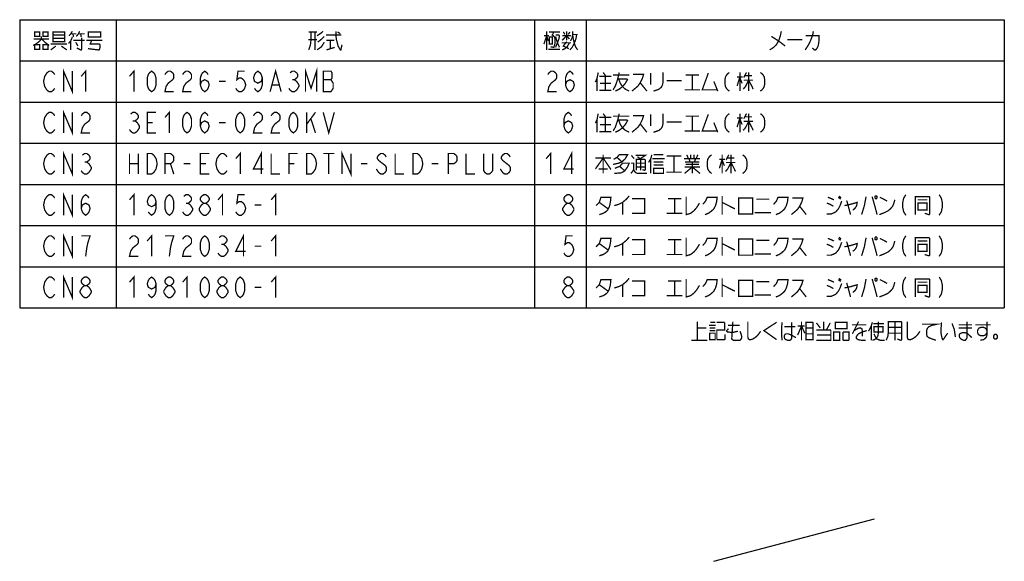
# Model space of a CAD drawing. Extents: x 70 to 816, y 33 to 540.
# Tile 2 of 22: x 234 to 540, y 33 to 202. Entities that reach past the tile are written whole.
import ezdxf

# ---------------------------------------------------------------- set-up
doc = ezdxf.new("R2010")
doc.units = 0
doc.header["$LTSCALE"] = 46.2
doc.layers.get('0').update_dxf_attribs({"linetype": 'CONTINUOUS'})
doc.layers.add('ALL_NOTE', color=7, linetype='CONTINUOUS')

msp = doc.modelspace()

# ---------------------------------------------------------------- linework, layer by layer
at = {"color": 2, "linetype": 'CONTINUOUS'}
for p, q in [((234.272, 201.714), (540.272, 201.714)), ((234.272, 201.714), (234.272, 112.114)), ((264.272, 201.714), (264.272, 112.114)), ((394.272, 201.714), (394.272, 112.114)), ((410.272, 201.714), (410.272, 112.114)), ((540.272, 201.714), (540.272, 112.114)), ((234.272, 188.914), (540.272, 188.914)), ((234.272, 176.114), (540.272, 176.114)), ((234.272, 163.314), (540.272, 163.314)), ((234.272, 150.514), (540.272, 150.514)), ((234.272, 137.714), (540.272, 137.714)), ((234.272, 124.914), (540.272, 124.914)), ((234.272, 112.114), (540.272, 112.114))]:
    msp.add_line(p, q, dxfattribs=at)
at = {"color": 7, "linetype": 'CONTINUOUS'}
msp.add_line((449.994, 33.337), (499.974, 46.565), dxfattribs=at)
at = {"layer": 'ALL_NOTE', "color": 2, "linetype": 'CONTINUOUS', "const_width": 0.4}
for points in [[(241.016, 196.514), (241.016, 195.714), (240.328, 194.914), (238.952, 193.914), (238.436, 193.714)], [(238.608, 195.714), (243.424, 195.714)], [(238.952, 197.914), (238.952, 196.514), (240.5, 196.514), (240.5, 197.914), (238.952, 197.914)], [(241.188, 195.714), (241.876, 194.914), (243.08, 193.914), (243.424, 193.714)], [(241.532, 197.914), (241.532, 196.514), (243.08, 196.514), (243.08, 197.914), (241.532, 197.914)], [(244.628, 197.914), (244.628, 195.114), (244.628, 194.914), (248.24, 194.914), (248.24, 197.914), (244.628, 197.914)], [(244.628, 196.914), (248.24, 196.914)], [(248.24, 195.914), (244.628, 195.914)], [(250.648, 196.314), (250.132, 195.114), (249.444, 194.314)], [(250.648, 198.114), (250.132, 197.314), (249.616, 196.714)], [(250.132, 197.314), (251.852, 197.314)], [(250.82, 197.314), (250.992, 196.314)], [(251.852, 196.514), (252.54, 197.314), (252.884, 198.114)], [(253.572, 196.114), (253.572, 192.514), (253.4, 192.314), (253.228, 192.314), (252.024, 192.914)], [(252.54, 197.314), (254.432, 197.314)], [(253.228, 197.314), (253.4, 196.314)], [(255.636, 197.714), (255.636, 196.314), (259.42, 196.314), (259.42, 197.914), (255.636, 197.914), (255.636, 197.714)], [(324.112, 197.914), (326.692, 197.914)], [(324.8, 197.914), (324.8, 195.514), (324.628, 193.914), (324.112, 192.314)], [(326.004, 197.914), (326.004, 192.314)], [(326.692, 196.714), (327.896, 197.514), (328.584, 198.114)], [(328.928, 196.514), (327.896, 195.514), (326.864, 194.714)], [(329.444, 196.914), (334.088, 196.914), (334.26, 196.914)], [(332.54, 198.114), (332.54, 196.914), (332.712, 195.514), (333.228, 193.514), (333.916, 192.314), (334.088, 192.314)], [(333.056, 197.914), (333.916, 197.314)], [(397.196, 194.114), (398.056, 196.714), (398.572, 195.114)], [(397.196, 196.714), (398.744, 196.714)], [(398.056, 198.114), (398.056, 192.314)], [(398.744, 197.914), (402.184, 197.914)], [(398.916, 196.314), (398.916, 194.114), (399.776, 194.114), (399.776, 196.314), (398.916, 196.314)], [(400.292, 197.914), (399.776, 196.914), (400.12, 196.714), (400.464, 196.314), (400.636, 195.714), (400.636, 194.314), (400.292, 193.114), (400.12, 193.114), (399.26, 193.314)], [(400.808, 196.914), (401.84, 196.914), (402.012, 196.714), (401.84, 195.714), (400.808, 193.114)], [(400.808, 196.514), (401.324, 194.714), (402.012, 193.114)], [(402.872, 195.314), (404.248, 196.714), (405.108, 195.714)], [(402.872, 196.714), (405.624, 196.714)], [(403.216, 197.914), (403.732, 197.114)], [(404.248, 198.114), (404.248, 195.314)], [(404.764, 197.114), (405.28, 197.914)], [(407.344, 197.114), (407.172, 195.914), (406.828, 194.914), (406.484, 194.114), (405.968, 193.114), (405.28, 192.314)], [(405.452, 195.114), (405.968, 196.114), (406.14, 197.114), (406.14, 198.114)], [(406.14, 197.114), (407.688, 197.114)], [(406.14, 196.914), (406.312, 195.714), (406.656, 194.314), (407, 193.314), (407.688, 192.314)], [(470.972, 198.114), (470.628, 196.514), (470.112, 195.114), (469.424, 193.914), (468.564, 193.114), (467.36, 192.314)], [(467.876, 196.514), (470.112, 195.114), (472.176, 193.514)], [(480.948, 198.114), (480.776, 197.314), (480.604, 196.714), (480.26, 195.714), (479.744, 194.514), (479.4, 193.914), (479.056, 193.314), (478.368, 192.314)], [(478.54, 196.714), (482.668, 196.714), (482.668, 195.114), (482.496, 193.914), (482.324, 193.314), (481.98, 192.714), (481.636, 192.314), (481.292, 192.314), (480.604, 192.914)], [(238.952, 193.914), (238.952, 192.514), (240.5, 192.514), (240.5, 193.914), (238.952, 193.914)], [(241.532, 193.914), (241.532, 192.514), (243.08, 192.514), (243.08, 193.914), (241.532, 193.914)], [(243.94, 194.114), (248.928, 194.114)], [(245.488, 193.514), (243.94, 192.314)], [(247.208, 193.514), (248.928, 192.314)], [(250.132, 195.114), (250.132, 192.314)], [(250.992, 195.314), (254.432, 195.314)], [(251.68, 194.714), (252.368, 193.514)], [(254.948, 195.314), (259.936, 195.314)], [(256.668, 195.314), (256.152, 194.114), (259.076, 194.114), (259.248, 193.914), (259.248, 193.114), (259.076, 192.514), (258.904, 192.314), (258.732, 192.314), (255.464, 192.714)], [(326.692, 195.514), (323.94, 195.514)], [(328.928, 194.714), (328.068, 193.314), (326.692, 192.314)], [(329.616, 195.314), (332.024, 195.314)], [(329.616, 192.314), (332.196, 193.114)], [(330.82, 195.314), (330.82, 192.714)], [(333.916, 192.314), (334.088, 192.314), (334.432, 193.914)], [(402.7, 194.514), (405.624, 194.514)], [(402.872, 192.314), (403.732, 192.714), (404.42, 193.314), (405.108, 194.514)], [(404.248, 194.914), (403.216, 193.514), (404.936, 192.714)], [(472.864, 195.514), (477.508, 195.514)], [(398.572, 192.514), (402.184, 192.514)], [(247.896, 179.314), (247.896, 185.714), (250.648, 179.314), (250.648, 185.714)], [(323.096, 179.314), (323.096, 185.714), (324.816, 180.381), (326.536, 185.714), (326.536, 179.314)], [(245.144, 180.381), (244.8, 179.847), (244.112, 179.314), (243.424, 179.314), (242.736, 179.847), (242.392, 180.381), (242.048, 180.914), (241.704, 182.514), (242.048, 184.114), (242.392, 184.647), (242.736, 185.181), (243.424, 185.714), (244.112, 185.714), (244.8, 185.181), (245.144, 184.647)], [(253.4, 184.114), (254.776, 185.714), (254.776, 179.314)], [(268.4, 184.114), (269.776, 185.714), (269.776, 179.314)], [(275.28, 179.314), (274.592, 179.847), (274.248, 180.381), (273.904, 181.447), (273.904, 183.581), (274.248, 184.647), (274.592, 185.181), (275.28, 185.714), (275.968, 185.181), (276.312, 184.647), (276.656, 183.581), (276.656, 181.447), (276.312, 180.381), (275.968, 179.847), (275.28, 179.314)], [(279.408, 184.647), (279.752, 185.181), (280.44, 185.714), (281.128, 185.714), (281.816, 185.181), (282.16, 184.647), (282.16, 183.581), (281.816, 183.047), (281.128, 182.514), (280.44, 181.981), (279.752, 180.914), (279.408, 179.314), (282.16, 179.314)], [(284.912, 184.647), (285.256, 185.181), (285.944, 185.714), (286.632, 185.714), (287.32, 185.181), (287.664, 184.647), (287.664, 183.581), (287.32, 183.047), (286.632, 182.514), (285.944, 181.981), (285.256, 180.914), (284.912, 179.314), (287.664, 179.314)], [(290.416, 181.447), (290.76, 182.514), (291.792, 183.047), (292.824, 182.514), (293.168, 181.447), (292.824, 180.381), (292.48, 179.847), (291.792, 179.314), (291.104, 179.847), (290.76, 180.381), (290.416, 181.447), (290.416, 183.581), (290.76, 184.647), (291.104, 185.181), (291.792, 185.714), (292.48, 185.181), (292.824, 184.647)], [(304.176, 185.714), (302.112, 185.714), (301.768, 183.047), (302.456, 183.581), (303.144, 183.581), (303.832, 183.047), (304.176, 182.514), (304.52, 181.447), (304.176, 180.381), (303.832, 179.847), (303.144, 179.314), (302.456, 179.314), (301.768, 179.847), (301.424, 180.381)], [(309.68, 183.581), (309.336, 182.514), (308.304, 181.981), (307.272, 182.514), (306.928, 183.581), (307.272, 184.647), (307.616, 185.181), (308.304, 185.714), (308.992, 185.181), (309.336, 184.647), (309.68, 183.581), (309.68, 181.447), (309.336, 180.381), (308.992, 179.847), (308.304, 179.314), (307.616, 179.847), (307.272, 180.381)], [(312.088, 179.314), (313.808, 185.714), (315.528, 179.314)], [(318.28, 185.181), (318.968, 185.714), (319.656, 185.714), (320.344, 185.181), (320.688, 184.647), (320.688, 184.114), (320.344, 183.581), (319.656, 183.047), (320.344, 182.514), (320.688, 181.981), (321.032, 181.447), (321.032, 180.914), (320.688, 180.381), (320.344, 179.847), (319.656, 179.314), (318.968, 179.314), (318.28, 179.847), (317.936, 180.381)], [(328.6, 185.714), (328.6, 179.314), (331.008, 179.314), (331.352, 179.847), (331.696, 180.381), (331.696, 181.981), (331.352, 182.514), (331.008, 183.047), (331.352, 183.581), (331.352, 185.181), (331.008, 185.714), (328.6, 185.714)], [(398.4, 184.647), (398.744, 185.181), (399.432, 185.714), (400.12, 185.714), (400.808, 185.181), (401.152, 184.647), (401.152, 183.581), (400.808, 183.047), (400.12, 182.514), (399.432, 181.981), (398.744, 180.914), (398.4, 179.314), (401.152, 179.314)], [(403.904, 181.447), (404.248, 182.514), (405.28, 183.047), (406.312, 182.514), (406.656, 181.447), (406.312, 180.381), (405.968, 179.847), (405.28, 179.314), (404.592, 179.847), (404.248, 180.381), (403.904, 181.447), (403.904, 183.581), (404.248, 184.647), (404.592, 185.181), (405.28, 185.714), (405.968, 185.181), (406.312, 184.647)], [(414.056, 185.314), (413.712, 183.514), (413.196, 182.314)], [(413.712, 183.514), (413.712, 179.514)], [(414.4, 184.114), (418.184, 184.114)], [(415.604, 185.314), (416.464, 184.114)], [(416.292, 184.114), (416.292, 179.714)], [(420.592, 185.314), (420.42, 184.514), (420.076, 183.114), (419.388, 181.114), (418.7, 179.914)], [(418.7, 184.514), (423.688, 184.514)], [(424.892, 184.714), (428.16, 184.714), (427.816, 183.514), (427.128, 182.114), (426.44, 181.114), (425.752, 180.514), (424.548, 179.514)], [(430.396, 185.114), (430.396, 181.514)], [(434.18, 185.314), (434.18, 182.114), (434.008, 181.314), (433.664, 180.714), (432.976, 180.114), (432.46, 179.914), (431.256, 179.514)], [(441.232, 184.514), (445.36, 184.514)], [(443.296, 184.514), (443.296, 179.914)], [(448.284, 185.114), (446.392, 179.914), (451.036, 179.914)], [(454.82, 185.314), (454.304, 184.914), (453.96, 184.514), (453.616, 183.914), (453.444, 182.914), (453.444, 181.914), (453.616, 180.914), (453.96, 180.314), (454.304, 179.914), (454.82, 179.514)], [(457.228, 183.914), (458.948, 183.914)], [(458.088, 183.914), (457.228, 181.114)], [(458.088, 185.314), (458.088, 179.514)], [(458.088, 183.714), (458.776, 181.914)], [(460.152, 185.314), (459.292, 183.714)], [(459.636, 184.314), (461.872, 184.314)], [(460.84, 185.314), (460.84, 179.514)], [(464.452, 185.314), (464.968, 184.914), (465.312, 184.514), (465.656, 183.914), (465.828, 182.914), (465.828, 181.914), (465.656, 180.914), (465.312, 180.314), (464.968, 179.914), (464.452, 179.514)], [(296.264, 182.514), (298.328, 182.514)], [(312.776, 181.447), (314.84, 181.447)], [(318.968, 183.047), (319.656, 183.047)], [(328.6, 183.047), (331.008, 183.047)], [(414.572, 181.914), (418.012, 181.914)], [(420.076, 183.314), (423, 183.314), (423.172, 183.114), (422.484, 181.914), (421.624, 180.914), (420.592, 180.114), (419.388, 179.514)], [(420.42, 183.314), (420.936, 181.914), (421.624, 180.914), (422.484, 180.114), (423.688, 179.514)], [(427.128, 182.114), (429.192, 179.514)], [(435.384, 182.714), (440.028, 182.714)], [(450.004, 182.514), (451.208, 179.514)], [(460.84, 182.914), (459.808, 180.914), (459.12, 180.114)], [(459.292, 182.914), (462.216, 182.914)], [(460.84, 182.914), (461.872, 180.914), (462.216, 180.114)], [(414.4, 179.714), (418.184, 179.714)], [(440.888, 179.914), (445.704, 179.914)], [(245.144, 167.581), (244.8, 167.047), (244.112, 166.514), (243.424, 166.514), (242.736, 167.047), (242.392, 167.581), (242.048, 168.114), (241.704, 169.714), (242.048, 171.314), (242.392, 171.847), (242.736, 172.381), (243.424, 172.914), (244.112, 172.914), (244.8, 172.381), (245.144, 171.847)], [(247.896, 166.514), (247.896, 172.914), (250.648, 166.514), (250.648, 172.914)], [(253.4, 171.847), (253.744, 172.381), (254.432, 172.914), (255.12, 172.914), (255.808, 172.381), (256.152, 171.847), (256.152, 170.781), (255.808, 170.247), (255.12, 169.714), (254.432, 169.181), (253.744, 168.114), (253.4, 166.514), (256.152, 166.514)], [(268.744, 172.381), (269.432, 172.914), (270.12, 172.914), (270.808, 172.381), (271.152, 171.847), (271.152, 171.314), (270.808, 170.781), (270.12, 170.247), (270.808, 169.714), (271.152, 169.181), (271.496, 168.647), (271.496, 168.114), (271.152, 167.581), (270.808, 167.047), (270.12, 166.514), (269.432, 166.514), (268.744, 167.047), (268.4, 167.581)], [(276.656, 166.514), (273.904, 166.514), (273.904, 172.914), (276.656, 172.914)], [(279.408, 171.314), (280.784, 172.914), (280.784, 166.514)], [(286.288, 166.514), (285.6, 167.047), (285.256, 167.581), (284.912, 168.647), (284.912, 170.781), (285.256, 171.847), (285.6, 172.381), (286.288, 172.914), (286.976, 172.381), (287.32, 171.847), (287.664, 170.781), (287.664, 168.647), (287.32, 167.581), (286.976, 167.047), (286.288, 166.514)], [(290.416, 168.647), (290.76, 169.714), (291.792, 170.247), (292.824, 169.714), (293.168, 168.647), (292.824, 167.581), (292.48, 167.047), (291.792, 166.514), (291.104, 167.047), (290.76, 167.581), (290.416, 168.647), (290.416, 170.781), (290.76, 171.847), (291.104, 172.381), (291.792, 172.914), (292.48, 172.381), (292.824, 171.847)], [(302.8, 166.514), (302.112, 167.047), (301.768, 167.581), (301.424, 168.647), (301.424, 170.781), (301.768, 171.847), (302.112, 172.381), (302.8, 172.914), (303.488, 172.381), (303.832, 171.847), (304.176, 170.781), (304.176, 168.647), (303.832, 167.581), (303.488, 167.047), (302.8, 166.514)], [(306.928, 171.847), (307.272, 172.381), (307.96, 172.914), (308.648, 172.914), (309.336, 172.381), (309.68, 171.847), (309.68, 170.781), (309.336, 170.247), (308.648, 169.714), (307.96, 169.181), (307.272, 168.114), (306.928, 166.514), (309.68, 166.514)], [(312.432, 171.847), (312.776, 172.381), (313.464, 172.914), (314.152, 172.914), (314.84, 172.381), (315.184, 171.847), (315.184, 170.781), (314.84, 170.247), (314.152, 169.714), (313.464, 169.181), (312.776, 168.114), (312.432, 166.514), (315.184, 166.514)], [(319.312, 166.514), (318.624, 167.047), (318.28, 167.581), (317.936, 168.647), (317.936, 170.781), (318.28, 171.847), (318.624, 172.381), (319.312, 172.914), (320, 172.381), (320.344, 171.847), (320.688, 170.781), (320.688, 168.647), (320.344, 167.581), (320, 167.047), (319.312, 166.514)], [(323.44, 172.914), (323.44, 166.514)], [(323.44, 169.181), (326.192, 172.914)], [(328.6, 172.914), (330.32, 166.514), (332.04, 172.914)], [(403.392, 168.647), (403.736, 169.714), (404.768, 170.247), (405.8, 169.714), (406.144, 168.647), (405.8, 167.581), (405.456, 167.047), (404.768, 166.514), (404.08, 167.047), (403.736, 167.581), (403.392, 168.647), (403.392, 170.781), (403.736, 171.847), (404.08, 172.381), (404.768, 172.914), (405.456, 172.381), (405.8, 171.847)], [(414.056, 172.514), (413.712, 170.714), (413.196, 169.514)], [(414.4, 171.314), (418.184, 171.314)], [(415.604, 172.514), (416.464, 171.314)], [(416.292, 171.314), (416.292, 166.914)], [(420.592, 172.514), (420.42, 171.714), (420.076, 170.314), (419.388, 168.314), (418.7, 167.114)], [(418.7, 171.714), (423.688, 171.714)], [(424.892, 171.914), (428.16, 171.914), (427.816, 170.714), (427.128, 169.314), (426.44, 168.314), (425.752, 167.714), (424.548, 166.714)], [(430.396, 172.314), (430.396, 168.714)], [(434.18, 172.514), (434.18, 169.314), (434.008, 168.514), (433.664, 167.914), (432.976, 167.314), (432.46, 167.114), (431.256, 166.714)], [(441.232, 171.714), (445.36, 171.714)], [(443.296, 171.714), (443.296, 167.114)], [(448.284, 172.314), (446.392, 167.114), (451.036, 167.114)], [(454.82, 172.514), (454.304, 172.114), (453.96, 171.714), (453.616, 171.114), (453.444, 170.114), (453.444, 169.114), (453.616, 168.114), (453.96, 167.514), (454.304, 167.114), (454.82, 166.714)], [(458.088, 172.514), (458.088, 166.714)], [(460.152, 172.514), (459.292, 170.914)], [(459.636, 171.514), (461.872, 171.514)], [(460.84, 172.514), (460.84, 166.714)], [(464.452, 172.514), (464.968, 172.114), (465.312, 171.714), (465.656, 171.114), (465.828, 170.114), (465.828, 169.114), (465.656, 168.114), (465.312, 167.514), (464.968, 167.114), (464.452, 166.714)], [(269.432, 170.247), (270.12, 170.247)], [(273.904, 169.714), (275.624, 169.714)], [(296.264, 169.714), (298.328, 169.714)], [(324.816, 170.781), (326.192, 166.514)], [(413.712, 170.714), (413.712, 166.714)], [(414.572, 169.114), (418.012, 169.114)], [(420.076, 170.514), (423, 170.514), (423.172, 170.314), (422.484, 169.114), (421.624, 168.114), (420.592, 167.314), (419.388, 166.714)], [(420.42, 170.514), (420.936, 169.114), (421.624, 168.114), (422.484, 167.314), (423.688, 166.714)], [(427.128, 169.314), (429.192, 166.714)], [(435.384, 169.914), (440.028, 169.914)], [(450.004, 169.714), (451.208, 166.714)], [(457.228, 171.114), (458.948, 171.114)], [(458.088, 171.114), (457.228, 168.314)], [(458.088, 170.914), (458.776, 169.114)], [(460.84, 170.114), (459.808, 168.114), (459.12, 167.314)], [(459.292, 170.114), (462.216, 170.114)], [(460.84, 170.114), (461.872, 168.114), (462.216, 167.314)], [(414.4, 166.914), (418.184, 166.914)], [(440.888, 167.114), (445.704, 167.114)], [(245.144, 154.781), (244.8, 154.247), (244.112, 153.714), (243.424, 153.714), (242.736, 154.247), (242.392, 154.781), (242.048, 155.314), (241.704, 156.914), (242.048, 158.514), (242.392, 159.047), (242.736, 159.581), (243.424, 160.114), (244.112, 160.114), (244.8, 159.581), (245.144, 159.047)], [(247.896, 153.714), (247.896, 160.114), (250.648, 153.714), (250.648, 160.114)], [(253.744, 159.581), (254.432, 160.114), (255.12, 160.114), (255.808, 159.581), (256.152, 159.047), (256.152, 158.514), (255.808, 157.981), (255.12, 157.447), (255.808, 156.914), (256.152, 156.381), (256.496, 155.847), (256.496, 155.314), (256.152, 154.781), (255.808, 154.247), (255.12, 153.714), (254.432, 153.714), (253.744, 154.247), (253.4, 154.781)], [(268.4, 160.114), (268.4, 153.714)], [(271.152, 160.114), (271.152, 153.714)], [(273.904, 160.114), (275.28, 160.114), (275.968, 159.581), (276.312, 159.047), (276.656, 158.514), (277, 156.914), (276.656, 155.314), (276.312, 154.781), (275.968, 154.247), (275.28, 153.714), (273.904, 153.714), (273.904, 160.114)], [(279.408, 153.714), (279.408, 160.114), (281.128, 160.114), (281.816, 159.581), (282.16, 159.047), (282.16, 157.981), (281.816, 157.447), (281.128, 156.914), (279.408, 156.914)], [(293.168, 153.714), (290.416, 153.714), (290.416, 160.114), (293.168, 160.114)], [(298.672, 154.781), (298.328, 154.247), (297.64, 153.714), (296.952, 153.714), (296.264, 154.247), (295.92, 154.781), (295.576, 155.314), (295.232, 156.914), (295.576, 158.514), (295.92, 159.047), (296.264, 159.581), (296.952, 160.114), (297.64, 160.114), (298.328, 159.581), (298.672, 159.047)], [(301.424, 158.514), (302.8, 160.114), (302.8, 153.714)], [(309.336, 153.714), (309.336, 160.114), (306.928, 155.314), (310.024, 155.314)], [(312.432, 160.114), (312.432, 153.714), (315.184, 153.714)], [(317.936, 153.714), (317.936, 160.114), (320.688, 160.114)], [(323.44, 160.114), (324.816, 160.114), (325.504, 159.581), (325.848, 159.047), (326.192, 158.514), (326.536, 156.914), (326.192, 155.314), (325.848, 154.781), (325.504, 154.247), (324.816, 153.714), (323.44, 153.714), (323.44, 160.114)], [(328.6, 160.114), (332.04, 160.114)], [(330.32, 160.114), (330.32, 153.714)], [(334.448, 153.714), (334.448, 160.114), (337.2, 153.714), (337.2, 160.114)], [(348.208, 159.047), (347.864, 159.581), (347.176, 160.114), (346.488, 160.114), (345.8, 159.581), (345.456, 159.047), (345.456, 158.514), (345.8, 157.981), (346.488, 157.447), (347.176, 156.914), (347.864, 156.381), (348.208, 155.847), (348.208, 154.781), (347.864, 154.247), (347.176, 153.714), (346.488, 153.714), (345.8, 154.247), (345.456, 154.781), (345.112, 155.314)], [(350.96, 160.114), (350.96, 153.714), (353.712, 153.714)], [(356.464, 160.114), (357.84, 160.114), (358.528, 159.581), (358.872, 159.047), (359.216, 158.514), (359.56, 156.914), (359.216, 155.314), (358.872, 154.781), (358.528, 154.247), (357.84, 153.714), (356.464, 153.714), (356.464, 160.114)], [(367.472, 153.714), (367.472, 160.114), (369.192, 160.114), (369.88, 159.581), (370.224, 159.047), (370.224, 157.981), (369.88, 157.447), (369.192, 156.914), (367.472, 156.914)], [(372.976, 160.114), (372.976, 153.714), (375.728, 153.714)], [(381.232, 160.114), (381.232, 154.781), (380.888, 154.247), (380.2, 153.714), (379.512, 153.714), (378.824, 154.247), (378.48, 154.781), (378.48, 160.114)], [(386.736, 159.047), (386.392, 159.581), (385.704, 160.114), (385.016, 160.114), (384.328, 159.581), (383.984, 159.047), (383.984, 158.514), (384.328, 157.981), (385.016, 157.447), (385.704, 156.914), (386.392, 156.381), (386.736, 155.847), (386.736, 154.781), (386.392, 154.247), (385.704, 153.714), (385.016, 153.714), (384.328, 154.247), (383.984, 154.781), (383.64, 155.314)], [(397.888, 158.514), (399.264, 160.114), (399.264, 153.714)], [(405.8, 153.714), (405.8, 160.114), (403.392, 155.314), (406.488, 155.314)], [(415.604, 159.714), (415.604, 153.914)], [(418.872, 158.314), (419.904, 158.914), (420.592, 159.714), (423.172, 159.714), (422.484, 158.514), (421.452, 157.514), (420.42, 157.114), (418.7, 156.714)], [(424.376, 159.514), (425.236, 158.514)], [(425.752, 159.514), (428.676, 159.514), (427.128, 158.514)], [(426.268, 159.114), (427.3, 158.314)], [(430.74, 159.714), (430.396, 158.514), (429.708, 157.314)], [(431.256, 159.714), (434.352, 159.714)], [(435.384, 159.314), (439.856, 159.314)], [(437.62, 159.314), (437.62, 154.314)], [(441.576, 159.714), (442.092, 158.514)], [(442.78, 159.714), (442.78, 158.514)], [(443.812, 159.714), (443.812, 158.514)], [(445.016, 159.714), (444.5, 158.514)], [(449.316, 159.714), (448.8, 159.314), (448.456, 158.914), (448.112, 158.314), (447.94, 157.314), (447.94, 156.314), (448.112, 155.314), (448.456, 154.714), (448.8, 154.314), (449.316, 153.914)], [(452.584, 159.714), (452.584, 153.914)], [(454.648, 159.714), (453.788, 158.114)], [(455.336, 159.714), (455.336, 153.914)], [(458.948, 159.714), (459.464, 159.314), (459.808, 158.914), (460.152, 158.314), (460.324, 157.314), (460.324, 156.314), (460.152, 155.314), (459.808, 154.714), (459.464, 154.314), (458.948, 153.914)], [(254.432, 157.447), (255.12, 157.447)], [(268.4, 156.914), (271.152, 156.914)], [(281.128, 156.914), (282.16, 153.714)], [(285.256, 156.914), (287.32, 156.914)], [(290.416, 156.914), (292.136, 156.914)], [(317.936, 156.914), (319.656, 156.914)], [(340.296, 156.914), (342.36, 156.914)], [(362.312, 156.914), (364.376, 156.914)], [(413.196, 155.314), (415.604, 158.714), (418.012, 155.114)], [(413.196, 158.714), (418.012, 158.714)], [(419.216, 155.514), (420.764, 156.114), (421.624, 157.114), (423.688, 157.114), (423.172, 155.914), (422.312, 154.714), (421.28, 154.114), (419.044, 153.914)], [(419.904, 158.914), (421.452, 157.514)], [(420.764, 156.114), (422.312, 154.714)], [(424.204, 157.114), (425.064, 157.114), (425.064, 155.114), (424.72, 154.514), (424.204, 153.914)], [(425.924, 154.914), (425.924, 158.314), (428.504, 158.314), (428.676, 158.114), (428.676, 155.114), (428.504, 154.914), (428.332, 154.914), (427.816, 155.114)], [(425.924, 157.114), (428.676, 157.114)], [(425.924, 155.914), (428.676, 155.914)], [(427.3, 158.314), (427.3, 154.914)], [(430.396, 158.514), (430.396, 153.914)], [(430.912, 158.514), (434.696, 158.514)], [(431.256, 157.514), (434.18, 157.514), (434.352, 157.514)], [(431.256, 156.514), (434.352, 156.514)], [(440.716, 158.514), (445.704, 158.514)], [(440.888, 153.914), (443.296, 155.914), (445.704, 153.914)], [(440.888, 155.914), (445.704, 155.914)], [(441.06, 157.514), (445.188, 157.514), (445.36, 157.514)], [(441.232, 156.714), (445.36, 156.714)], [(442.264, 158.514), (442.608, 157.514)], [(443.296, 157.514), (443.296, 153.914)], [(444.328, 158.514), (443.984, 157.514)], [(445.36, 157.514), (445.532, 157.514)], [(451.724, 158.314), (453.444, 158.314)], [(452.584, 158.314), (451.724, 155.514)], [(452.584, 158.114), (453.272, 156.314)], [(455.336, 157.314), (454.304, 155.314), (453.616, 154.514)], [(453.788, 157.314), (456.712, 157.314)], [(454.132, 158.714), (456.368, 158.714)], [(455.336, 157.314), (456.368, 155.314), (456.712, 154.514)], [(414.228, 155.314), (416.808, 155.314), (416.98, 155.314)], [(425.064, 155.114), (425.408, 154.514), (425.752, 154.114), (426.44, 153.914), (429.192, 153.914)], [(431.256, 155.514), (431.256, 153.914), (434.352, 153.914), (434.352, 155.514), (431.256, 155.514)], [(435.212, 154.314), (440.028, 154.314)], [(245.144, 141.981), (244.8, 141.447), (244.112, 140.914), (243.424, 140.914), (242.736, 141.447), (242.392, 141.981), (242.048, 142.514), (241.704, 144.114), (242.048, 145.714), (242.392, 146.247), (242.736, 146.781), (243.424, 147.314), (244.112, 147.314), (244.8, 146.781), (245.144, 146.247)], [(247.896, 140.914), (247.896, 147.314), (250.648, 140.914), (250.648, 147.314)], [(253.4, 143.047), (253.744, 144.114), (254.776, 144.647), (255.808, 144.114), (256.152, 143.047), (255.808, 141.981), (255.464, 141.447), (254.776, 140.914), (254.088, 141.447), (253.744, 141.981), (253.4, 143.047), (253.4, 145.181), (253.744, 146.247), (254.088, 146.781), (254.776, 147.314), (255.464, 146.781), (255.808, 146.247)], [(268.4, 145.714), (269.776, 147.314), (269.776, 140.914)], [(276.656, 145.181), (276.312, 144.114), (275.28, 143.581), (274.248, 144.114), (273.904, 145.181), (274.248, 146.247), (274.592, 146.781), (275.28, 147.314), (275.968, 146.781), (276.312, 146.247), (276.656, 145.181), (276.656, 143.047), (276.312, 141.981), (275.968, 141.447), (275.28, 140.914), (274.592, 141.447), (274.248, 141.981)], [(280.784, 140.914), (280.096, 141.447), (279.752, 141.981), (279.408, 143.047), (279.408, 145.181), (279.752, 146.247), (280.096, 146.781), (280.784, 147.314), (281.472, 146.781), (281.816, 146.247), (282.16, 145.181), (282.16, 143.047), (281.816, 141.981), (281.472, 141.447), (280.784, 140.914)], [(285.256, 146.781), (285.944, 147.314), (286.632, 147.314), (287.32, 146.781), (287.664, 146.247), (287.664, 145.714), (287.32, 145.181), (286.632, 144.647), (287.32, 144.114), (287.664, 143.581), (288.008, 143.047), (288.008, 142.514), (287.664, 141.981), (287.32, 141.447), (286.632, 140.914), (285.944, 140.914), (285.256, 141.447), (284.912, 141.981)], [(291.448, 144.647), (290.76, 145.181), (290.416, 145.714), (290.416, 146.247), (290.76, 146.781), (291.448, 147.314), (292.136, 147.314), (292.824, 146.781), (293.168, 146.247), (293.168, 145.714), (292.824, 145.181), (292.136, 144.647)], [(295.92, 145.714), (297.296, 147.314), (297.296, 140.914)], [(304.176, 147.314), (302.112, 147.314), (301.768, 144.647), (302.456, 145.181), (303.144, 145.181), (303.832, 144.647), (304.176, 144.114), (304.52, 143.047), (304.176, 141.981), (303.832, 141.447), (303.144, 140.914), (302.456, 140.914), (301.768, 141.447), (301.424, 141.981)], [(312.432, 145.714), (313.808, 147.314), (313.808, 140.914)], [(404.424, 144.647), (403.736, 145.181), (403.392, 145.714), (403.392, 146.247), (403.736, 146.781), (404.424, 147.314), (405.112, 147.314), (405.8, 146.781), (406.144, 146.247), (406.144, 145.714), (405.8, 145.181), (405.112, 144.647)], [(419.044, 143.914), (420.42, 144.314), (421.624, 144.914), (422.828, 145.914), (423.688, 146.914)], [(441.404, 146.714), (441.404, 141.114), (442.78, 141.514), (443.812, 142.314), (444.672, 143.314), (445.532, 144.714)], [(452.584, 146.914), (452.584, 141.114)], [(488.876, 146.914), (489.564, 146.314)], [(497.304, 146.714), (496.788, 143.914), (495.928, 141.114)], [(499.196, 146.714), (499.884, 144.314), (500.744, 141.114)], [(500.228, 146.914), (500.056, 146.714), (500.056, 146.314), (500.228, 146.114), (500.572, 146.114), (500.744, 146.314), (500.744, 146.714), (500.572, 146.914), (500.228, 146.914)], [(509.688, 147.314), (509, 146.247), (508.656, 144.647), (508.656, 143.581), (509, 141.981), (509.688, 140.914)], [(512.612, 141.114), (512.612, 146.714), (516.912, 146.714), (517.084, 146.514), (517.084, 141.314), (516.912, 141.114), (516.74, 141.114), (515.536, 141.514)], [(520.008, 147.314), (520.696, 146.247), (521.04, 144.647), (521.04, 143.581), (520.696, 141.981), (520.008, 140.914)], [(285.944, 144.647), (286.632, 144.647)], [(291.448, 140.914), (290.76, 141.447), (290.416, 141.981), (290.072, 142.514), (290.072, 143.047), (290.416, 143.581), (290.76, 144.114), (291.448, 144.647), (292.136, 144.647), (292.824, 144.114), (293.168, 143.581), (293.512, 143.047), (293.512, 142.514), (293.168, 141.981), (292.824, 141.447), (292.136, 140.914), (291.448, 140.914)], [(307.272, 144.114), (309.336, 144.114)], [(404.424, 140.914), (403.736, 141.447), (403.392, 141.981), (403.048, 142.514), (403.048, 143.047), (403.392, 143.581), (403.736, 144.114), (404.424, 144.647), (405.112, 144.647), (405.8, 144.114), (406.144, 143.581), (406.488, 143.047), (406.488, 142.514), (406.144, 141.981), (405.8, 141.447), (405.112, 140.914), (404.424, 140.914)], [(413.368, 143.914), (414.4, 144.914), (414.916, 146.514), (418.012, 146.514), (417.84, 144.914), (417.496, 143.514), (416.98, 142.514), (416.292, 141.914), (415.604, 141.514), (414.4, 141.114)], [(414.4, 144.914), (417.152, 142.914)], [(421.624, 144.914), (421.624, 141.114)], [(424.548, 146.114), (428.504, 146.114), (428.504, 141.514), (424.548, 141.514)], [(435.728, 146.114), (439.856, 146.114)], [(437.792, 146.114), (437.792, 141.514)], [(446.564, 144.314), (447.424, 145.314), (447.94, 146.514), (451.036, 146.514), (450.864, 145.114), (450.52, 143.914), (450.004, 142.914), (449.144, 142.114), (448.284, 141.514), (447.252, 141.114)], [(452.584, 144.914), (456.54, 142.914)], [(457.744, 146.314), (457.744, 141.314), (462.044, 141.314), (462.044, 146.314), (457.744, 146.314)], [(463.248, 145.914), (467.204, 145.914)], [(468.58, 144.314), (469.44, 145.314), (469.956, 146.514), (473.052, 146.514), (472.88, 145.114), (472.536, 143.914), (472.02, 142.914), (471.16, 142.114), (470.3, 141.514), (469.268, 141.114)], [(474.428, 146.314), (477.696, 146.314), (477.352, 145.114), (476.664, 143.714), (475.976, 142.714), (475.288, 142.114), (474.084, 141.114)], [(476.664, 143.714), (478.728, 141.114)], [(485.092, 141.314), (486.468, 141.314), (487.844, 141.914), (488.704, 142.914), (489.22, 143.914), (489.736, 145.314)], [(485.092, 144.714), (486.124, 144.314), (487.156, 143.714)], [(485.436, 146.514), (486.468, 146.114), (487.328, 145.714)], [(488.704, 146.514), (489.392, 145.914)], [(490.596, 143.914), (492.488, 144.314), (494.552, 144.914), (494.38, 143.914), (494.036, 143.314), (493.692, 142.914), (493.176, 142.514)], [(491.284, 145.514), (491.628, 144.314)], [(491.628, 144.314), (492.488, 141.114)], [(501.432, 141.114), (502.98, 141.714), (504.184, 142.314), (504.872, 142.914), (505.56, 143.714), (505.904, 144.514), (506.248, 145.714)], [(501.604, 146.514), (502.808, 145.914), (503.84, 145.314)], [(513.3, 145.714), (516.396, 145.714)], [(513.472, 144.714), (513.472, 142.514), (516.224, 142.514), (516.224, 144.714), (513.472, 144.714)], [(435.384, 141.514), (440.2, 141.514)], [(462.732, 141.714), (467.72, 141.714)], [(245.144, 129.181), (244.8, 128.647), (244.112, 128.114), (243.424, 128.114), (242.736, 128.647), (242.392, 129.181), (242.048, 129.714), (241.704, 131.314), (242.048, 132.914), (242.392, 133.447), (242.736, 133.981), (243.424, 134.514), (244.112, 134.514), (244.8, 133.981), (245.144, 133.447)], [(247.896, 128.114), (247.896, 134.514), (250.648, 128.114), (250.648, 134.514)], [(254.776, 128.114), (255.12, 130.781), (255.464, 132.381), (255.808, 133.447), (256.152, 134.514), (253.4, 134.514)], [(268.4, 133.447), (268.744, 133.981), (269.432, 134.514), (270.12, 134.514), (270.808, 133.981), (271.152, 133.447), (271.152, 132.381), (270.808, 131.847), (270.12, 131.314), (269.432, 130.781), (268.744, 129.714), (268.4, 128.114), (271.152, 128.114)], [(273.904, 132.914), (275.28, 134.514), (275.28, 128.114)], [(280.784, 128.114), (281.128, 130.781), (281.472, 132.381), (281.816, 133.447), (282.16, 134.514), (279.408, 134.514)], [(284.912, 133.447), (285.256, 133.981), (285.944, 134.514), (286.632, 134.514), (287.32, 133.981), (287.664, 133.447), (287.664, 132.381), (287.32, 131.847), (286.632, 131.314), (285.944, 130.781), (285.256, 129.714), (284.912, 128.114), (287.664, 128.114)], [(291.792, 128.114), (291.104, 128.647), (290.76, 129.181), (290.416, 130.247), (290.416, 132.381), (290.76, 133.447), (291.104, 133.981), (291.792, 134.514), (292.48, 133.981), (292.824, 133.447), (293.168, 132.381), (293.168, 130.247), (292.824, 129.181), (292.48, 128.647), (291.792, 128.114)], [(296.264, 133.981), (296.952, 134.514), (297.64, 134.514), (298.328, 133.981), (298.672, 133.447), (298.672, 132.914), (298.328, 132.381), (297.64, 131.847), (298.328, 131.314), (298.672, 130.781), (299.016, 130.247), (299.016, 129.714), (298.672, 129.181), (298.328, 128.647), (297.64, 128.114), (296.952, 128.114), (296.264, 128.647), (295.92, 129.181)], [(303.832, 128.114), (303.832, 134.514), (301.424, 129.714), (304.52, 129.714)], [(312.432, 132.914), (313.808, 134.514), (313.808, 128.114)], [(406.144, 134.514), (404.08, 134.514), (403.736, 131.847), (404.424, 132.381), (405.112, 132.381), (405.8, 131.847), (406.144, 131.314), (406.488, 130.247), (406.144, 129.181), (405.8, 128.647), (405.112, 128.114), (404.424, 128.114), (403.736, 128.647), (403.392, 129.181)], [(509.688, 134.514), (509, 133.447), (508.656, 131.847), (508.656, 130.781), (509, 129.181), (509.688, 128.114)], [(520.008, 134.514), (520.696, 133.447), (521.04, 131.847), (521.04, 130.781), (520.696, 129.181), (520.008, 128.114)], [(296.952, 131.847), (297.64, 131.847)], [(413.368, 131.114), (414.4, 132.114), (414.916, 133.714), (418.012, 133.714), (417.84, 132.114), (417.496, 130.714), (416.98, 129.714), (416.292, 129.114), (415.604, 128.714), (414.4, 128.314)], [(414.4, 132.114), (417.152, 130.114)], [(419.044, 131.114), (420.42, 131.514), (421.624, 132.114), (422.828, 133.114), (423.688, 134.114)], [(421.624, 132.114), (421.624, 128.314)], [(424.548, 133.314), (428.504, 133.314), (428.504, 128.714), (424.548, 128.714)], [(435.728, 133.314), (439.856, 133.314)], [(437.792, 133.314), (437.792, 128.714)], [(441.404, 133.914), (441.404, 128.314), (442.78, 128.714), (443.812, 129.514), (444.672, 130.514), (445.532, 131.914)], [(446.564, 131.514), (447.424, 132.514), (447.94, 133.714), (451.036, 133.714), (450.864, 132.314), (450.52, 131.114), (450.004, 130.114), (449.144, 129.314), (448.284, 128.714), (447.252, 128.314)], [(452.584, 134.114), (452.584, 128.314)], [(452.584, 132.114), (456.54, 130.114)], [(457.744, 133.514), (457.744, 128.514), (462.044, 128.514), (462.044, 133.514), (457.744, 133.514)], [(463.248, 133.114), (467.204, 133.114)], [(468.58, 131.514), (469.44, 132.514), (469.956, 133.714), (473.052, 133.714), (472.88, 132.314), (472.536, 131.114), (472.02, 130.114), (471.16, 129.314), (470.3, 128.714), (469.268, 128.314)], [(474.428, 133.514), (477.696, 133.514), (477.352, 132.314), (476.664, 130.914), (475.976, 129.914), (475.288, 129.314), (474.084, 128.314)], [(485.092, 128.514), (486.468, 128.514), (487.844, 129.114), (488.704, 130.114), (489.22, 131.114), (489.736, 132.514)], [(485.092, 131.914), (486.124, 131.514), (487.156, 130.914)], [(485.436, 133.714), (486.468, 133.314), (487.328, 132.914)], [(488.704, 133.714), (489.392, 133.114)], [(488.876, 134.114), (489.564, 133.514)], [(490.596, 131.114), (492.488, 131.514), (494.552, 132.114), (494.38, 131.114), (494.036, 130.514), (493.692, 130.114), (493.176, 129.714)], [(491.284, 132.714), (491.628, 131.514)], [(491.628, 131.514), (492.488, 128.314)], [(497.304, 133.914), (496.788, 131.114), (495.928, 128.314)], [(499.196, 133.914), (499.884, 131.514), (500.744, 128.314)], [(500.228, 134.114), (500.056, 133.914), (500.056, 133.514), (500.228, 133.314), (500.572, 133.314), (500.744, 133.514), (500.744, 133.914), (500.572, 134.114), (500.228, 134.114)], [(501.432, 128.314), (502.98, 128.914), (504.184, 129.514), (504.872, 130.114), (505.56, 130.914), (505.904, 131.714), (506.248, 132.914)], [(501.604, 133.714), (502.808, 133.114), (503.84, 132.514)], [(512.612, 128.314), (512.612, 133.914), (516.912, 133.914), (517.084, 133.714), (517.084, 128.514), (516.912, 128.314), (516.74, 128.314), (515.536, 128.714)], [(513.3, 132.914), (516.396, 132.914)], [(513.472, 131.914), (513.472, 129.714), (516.224, 129.714), (516.224, 131.914), (513.472, 131.914)], [(307.272, 131.314), (309.336, 131.314)], [(435.384, 128.714), (440.2, 128.714)], [(462.732, 128.914), (467.72, 128.914)], [(476.664, 130.914), (478.728, 128.314)], [(247.896, 115.314), (247.896, 121.714), (250.648, 115.314), (250.648, 121.714)], [(245.144, 116.381), (244.8, 115.847), (244.112, 115.314), (243.424, 115.314), (242.736, 115.847), (242.392, 116.381), (242.048, 116.914), (241.704, 118.514), (242.048, 120.114), (242.392, 120.647), (242.736, 121.181), (243.424, 121.714), (244.112, 121.714), (244.8, 121.181), (245.144, 120.647)], [(254.432, 119.047), (253.744, 119.581), (253.4, 120.114), (253.4, 120.647), (253.744, 121.181), (254.432, 121.714), (255.12, 121.714), (255.808, 121.181), (256.152, 120.647), (256.152, 120.114), (255.808, 119.581), (255.12, 119.047)], [(268.4, 120.114), (269.776, 121.714), (269.776, 115.314)], [(276.656, 119.581), (276.312, 118.514), (275.28, 117.981), (274.248, 118.514), (273.904, 119.581), (274.248, 120.647), (274.592, 121.181), (275.28, 121.714), (275.968, 121.181), (276.312, 120.647), (276.656, 119.581), (276.656, 117.447), (276.312, 116.381), (275.968, 115.847), (275.28, 115.314), (274.592, 115.847), (274.248, 116.381)], [(280.44, 119.047), (279.752, 119.581), (279.408, 120.114), (279.408, 120.647), (279.752, 121.181), (280.44, 121.714), (281.128, 121.714), (281.816, 121.181), (282.16, 120.647), (282.16, 120.114), (281.816, 119.581), (281.128, 119.047)], [(284.912, 120.114), (286.288, 121.714), (286.288, 115.314)], [(291.792, 115.314), (291.104, 115.847), (290.76, 116.381), (290.416, 117.447), (290.416, 119.581), (290.76, 120.647), (291.104, 121.181), (291.792, 121.714), (292.48, 121.181), (292.824, 120.647), (293.168, 119.581), (293.168, 117.447), (292.824, 116.381), (292.48, 115.847), (291.792, 115.314)], [(296.952, 119.047), (296.264, 119.581), (295.92, 120.114), (295.92, 120.647), (296.264, 121.181), (296.952, 121.714), (297.64, 121.714), (298.328, 121.181), (298.672, 120.647), (298.672, 120.114), (298.328, 119.581), (297.64, 119.047)], [(302.8, 115.314), (302.112, 115.847), (301.768, 116.381), (301.424, 117.447), (301.424, 119.581), (301.768, 120.647), (302.112, 121.181), (302.8, 121.714), (303.488, 121.181), (303.832, 120.647), (304.176, 119.581), (304.176, 117.447), (303.832, 116.381), (303.488, 115.847), (302.8, 115.314)], [(312.432, 120.114), (313.808, 121.714), (313.808, 115.314)], [(404.424, 119.047), (403.736, 119.581), (403.392, 120.114), (403.392, 120.647), (403.736, 121.181), (404.424, 121.714), (405.112, 121.714), (405.8, 121.181), (406.144, 120.647), (406.144, 120.114), (405.8, 119.581), (405.112, 119.047)], [(413.368, 118.314), (414.4, 119.314), (414.916, 120.914), (418.012, 120.914), (417.84, 119.314), (417.496, 117.914), (416.98, 116.914), (416.292, 116.314), (415.604, 115.914), (414.4, 115.514)], [(414.4, 119.314), (417.152, 117.314)], [(419.044, 118.314), (420.42, 118.714), (421.624, 119.314), (422.828, 120.314), (423.688, 121.314)], [(421.624, 119.314), (421.624, 115.514)], [(424.548, 120.514), (428.504, 120.514), (428.504, 115.914), (424.548, 115.914)], [(435.728, 120.514), (439.856, 120.514)], [(437.792, 120.514), (437.792, 115.914)], [(441.404, 121.114), (441.404, 115.514), (442.78, 115.914), (443.812, 116.714), (444.672, 117.714), (445.532, 119.114)], [(446.564, 118.714), (447.424, 119.714), (447.94, 120.914), (451.036, 120.914), (450.864, 119.514), (450.52, 118.314), (450.004, 117.314), (449.144, 116.514), (448.284, 115.914), (447.252, 115.514)], [(452.584, 121.314), (452.584, 115.514)], [(452.584, 119.314), (456.54, 117.314)], [(457.744, 120.714), (457.744, 115.714), (462.044, 115.714), (462.044, 120.714), (457.744, 120.714)], [(463.248, 120.314), (467.204, 120.314)], [(468.58, 118.714), (469.44, 119.714), (469.956, 120.914), (473.052, 120.914), (472.88, 119.514), (472.536, 118.314), (472.02, 117.314), (471.16, 116.514), (470.3, 115.914), (469.268, 115.514)], [(474.428, 120.714), (477.696, 120.714), (477.352, 119.514), (476.664, 118.114), (475.976, 117.114), (475.288, 116.514), (474.084, 115.514)], [(485.092, 115.714), (486.468, 115.714), (487.844, 116.314), (488.704, 117.314), (489.22, 118.314), (489.736, 119.714)], [(485.436, 120.914), (486.468, 120.514), (487.328, 120.114)], [(488.704, 120.914), (489.392, 120.314)], [(488.876, 121.314), (489.564, 120.714)], [(490.596, 118.314), (492.488, 118.714), (494.552, 119.314), (494.38, 118.314), (494.036, 117.714), (493.692, 117.314), (493.176, 116.914)], [(491.284, 119.914), (491.628, 118.714)], [(497.304, 121.114), (496.788, 118.314), (495.928, 115.514)], [(499.196, 121.114), (499.884, 118.714), (500.744, 115.514)], [(500.228, 121.314), (500.056, 121.114), (500.056, 120.714), (500.228, 120.514), (500.572, 120.514), (500.744, 120.714), (500.744, 121.114), (500.572, 121.314), (500.228, 121.314)], [(501.432, 115.514), (502.98, 116.114), (504.184, 116.714), (504.872, 117.314), (505.56, 118.114), (505.904, 118.914), (506.248, 120.114)], [(501.604, 120.914), (502.808, 120.314), (503.84, 119.714)], [(509.688, 121.714), (509, 120.647), (508.656, 119.047), (508.656, 117.981), (509, 116.381), (509.688, 115.314)], [(512.612, 115.514), (512.612, 121.114), (516.912, 121.114), (517.084, 120.914), (517.084, 115.714), (516.912, 115.514), (516.74, 115.514), (515.536, 115.914)], [(513.3, 120.114), (516.396, 120.114)], [(520.008, 121.714), (520.696, 120.647), (521.04, 119.047), (521.04, 117.981), (520.696, 116.381), (520.008, 115.314)], [(254.432, 115.314), (253.744, 115.847), (253.4, 116.381), (253.056, 116.914), (253.056, 117.447), (253.4, 117.981), (253.744, 118.514), (254.432, 119.047), (255.12, 119.047), (255.808, 118.514), (256.152, 117.981), (256.496, 117.447), (256.496, 116.914), (256.152, 116.381), (255.808, 115.847), (255.12, 115.314), (254.432, 115.314)], [(280.44, 115.314), (279.752, 115.847), (279.408, 116.381), (279.064, 116.914), (279.064, 117.447), (279.408, 117.981), (279.752, 118.514), (280.44, 119.047), (281.128, 119.047), (281.816, 118.514), (282.16, 117.981), (282.504, 117.447), (282.504, 116.914), (282.16, 116.381), (281.816, 115.847), (281.128, 115.314), (280.44, 115.314)], [(296.952, 115.314), (296.264, 115.847), (295.92, 116.381), (295.576, 116.914), (295.576, 117.447), (295.92, 117.981), (296.264, 118.514), (296.952, 119.047), (297.64, 119.047), (298.328, 118.514), (298.672, 117.981), (299.016, 117.447), (299.016, 116.914), (298.672, 116.381), (298.328, 115.847), (297.64, 115.314), (296.952, 115.314)], [(307.272, 118.514), (309.336, 118.514)], [(404.424, 115.314), (403.736, 115.847), (403.392, 116.381), (403.048, 116.914), (403.048, 117.447), (403.392, 117.981), (403.736, 118.514), (404.424, 119.047), (405.112, 119.047), (405.8, 118.514), (406.144, 117.981), (406.488, 117.447), (406.488, 116.914), (406.144, 116.381), (405.8, 115.847), (405.112, 115.314), (404.424, 115.314)], [(462.732, 116.114), (467.72, 116.114)], [(476.664, 118.114), (478.728, 115.514)], [(485.092, 119.114), (486.124, 118.714), (487.156, 118.114)], [(491.628, 118.714), (492.488, 115.514)], [(513.472, 119.114), (513.472, 116.914), (516.224, 116.914), (516.224, 119.114), (513.472, 119.114)], [(435.384, 115.914), (440.2, 115.914)], [(444.909, 102.057), (444.909, 107.857)], [(448.865, 107.657), (450.413, 107.657)], [(450.929, 107.657), (453.165, 107.657), (453.337, 107.457), (453.337, 105.257), (450.929, 105.257), (450.929, 102.457), (451.101, 102.257), (453.337, 102.257), (453.509, 102.457), (453.509, 103.857)], [(455.917, 107.857), (455.573, 102.657), (455.573, 102.457), (455.745, 102.257), (456.089, 102.057), (458.153, 102.057), (458.497, 102.457), (458.669, 102.857), (458.669, 103.257), (458.497, 103.857), (458.153, 104.857)], [(460.561, 107.857), (460.561, 103.057), (460.733, 102.457), (461.077, 102.257), (461.593, 102.257), (462.109, 102.457), (462.797, 102.857), (463.485, 103.457), (464.001, 104.057), (464.517, 104.857)], [(469.505, 107.657), (465.549, 105.057), (469.505, 102.257)], [(471.225, 107.657), (471.053, 106.057), (471.053, 103.657), (471.225, 102.057)], [(474.149, 107.657), (474.149, 102.657), (473.977, 102.257), (473.633, 102.057), (472.945, 102.057), (472.429, 102.257), (472.085, 102.457), (471.913, 102.857), (471.913, 103.457), (472.085, 103.857), (472.429, 104.057), (473.117, 104.057), (473.633, 103.857), (474.149, 103.657), (475.525, 102.857)], [(477.245, 107.857), (477.245, 102.057)], [(478.621, 107.657), (478.621, 102.257), (480.857, 102.257), (480.857, 107.457), (480.685, 107.657), (478.621, 107.657)], [(481.889, 107.457), (483.093, 105.857)], [(484.125, 105.257), (484.125, 107.857)], [(484.985, 105.257), (486.189, 107.457)], [(487.737, 107.657), (487.737, 105.657), (491.349, 105.657), (491.349, 107.657), (487.737, 107.657)], [(494.961, 107.857), (493.069, 104.057)], [(499.261, 107.657), (498.917, 106.457), (498.057, 104.857)], [(501.153, 107.857), (501.153, 104.457), (500.981, 103.457), (500.637, 102.857), (499.949, 102.257), (499.261, 102.057)], [(499.605, 107.257), (502.873, 107.257)], [(503.561, 102.057), (504.077, 103.257), (504.249, 104.857), (504.249, 107.857), (508.205, 107.857), (508.377, 107.657), (508.377, 102.257), (508.205, 102.057), (508.033, 102.057), (507.001, 102.457)], [(506.313, 107.857), (506.313, 102.057)], [(510.097, 107.857), (510.097, 103.057), (510.269, 102.457), (510.613, 102.257), (511.129, 102.257), (511.645, 102.457), (512.333, 102.857), (513.021, 103.457), (513.537, 104.057), (514.053, 104.857)], [(514.741, 107.057), (519.385, 107.057), (517.665, 106.657), (516.805, 106.257), (516.289, 105.657), (516.117, 104.857), (516.117, 103.857), (516.289, 103.257), (516.805, 102.857), (517.837, 102.457), (519.041, 102.057)], [(520.761, 107.657), (520.589, 105.457), (520.589, 104.257), (520.933, 102.657), (521.105, 102.257), (521.277, 102.257), (522.653, 104.257)], [(524.029, 107.257), (524.717, 105.457), (525.061, 103.057)], [(528.673, 107.857), (528.673, 102.857), (528.501, 102.457), (528.157, 102.057), (527.641, 102.057), (527.125, 102.257), (526.781, 102.457), (526.437, 102.857), (526.265, 103.257), (526.265, 103.657), (526.437, 104.057), (526.781, 104.257), (527.469, 104.457), (527.985, 104.457), (528.673, 104.257), (530.221, 102.857)], [(534.865, 107.857), (534.865, 103.657), (534.693, 103.057), (534.349, 102.657), (533.833, 102.257), (532.801, 102.057)], [(444.909, 105.857), (447.661, 105.857)], [(448.521, 106.657), (450.585, 106.657)], [(448.693, 105.857), (450.413, 105.857)], [(448.693, 105.057), (450.413, 105.057)], [(448.693, 102.257), (450.413, 102.257), (450.413, 104.257), (448.693, 104.257), (448.693, 102.257)], [(454.541, 105.657), (454.197, 105.257), (454.025, 105.057), (454.025, 104.857), (454.197, 104.657), (455.745, 104.457), (457.465, 104.857)], [(454.369, 106.657), (457.981, 106.657)], [(471.913, 106.257), (475.353, 106.257)], [(476.041, 103.657), (477.245, 106.457), (478.277, 104.257)], [(476.041, 106.457), (478.277, 106.457)], [(478.621, 105.857), (480.857, 105.857)], [(478.621, 104.057), (480.857, 104.057)], [(481.889, 105.257), (486.361, 105.257)], [(486.361, 105.257), (486.361, 102.057), (481.889, 102.057)], [(487.221, 104.657), (487.221, 102.057), (489.113, 102.057), (489.113, 104.657), (487.221, 104.657)], [(490.145, 104.657), (490.145, 102.057)], [(492.037, 102.057), (492.037, 104.657), (490.145, 104.657)], [(492.897, 106.857), (497.369, 106.857)], [(493.585, 105.057), (494.617, 105.657), (495.133, 105.857), (495.649, 105.857), (495.993, 105.657), (496.165, 105.057), (496.165, 103.257)], [(497.541, 105.057), (496.165, 104.657), (494.961, 104.057), (494.445, 103.457), (494.273, 103.057), (494.273, 102.657), (494.789, 102.257), (495.821, 102.057), (497.197, 102.057)], [(498.917, 106.457), (498.917, 102.057)], [(499.777, 106.257), (502.529, 106.257), (502.529, 104.657), (499.777, 104.657), (499.777, 106.257)], [(499.777, 104.057), (500.121, 103.257), (500.637, 102.457), (501.669, 102.057), (503.045, 102.057)], [(504.249, 106.057), (508.377, 106.057)], [(504.249, 104.257), (508.377, 104.257)], [(526.093, 106.857), (530.221, 106.857)], [(526.093, 105.857), (530.221, 105.857)], [(531.253, 106.857), (536.069, 106.857)], [(534.865, 104.457), (534.693, 104.057), (534.349, 103.657), (533.661, 103.457), (532.973, 103.457), (532.457, 103.657), (532.113, 104.057), (531.941, 104.457), (531.941, 104.857), (532.113, 105.457), (532.457, 105.857), (532.973, 106.057), (533.833, 106.057), (534.349, 105.857), (534.693, 105.457), (534.865, 105.057)], [(537.789, 103.857), (537.273, 103.857), (536.929, 103.457), (536.929, 102.857), (537.273, 102.457), (537.789, 102.457), (538.133, 102.857), (538.133, 103.457), (537.789, 103.857)], [(443.017, 102.057), (448.005, 102.057)], [(482.061, 103.657), (486.361, 103.657)], [(490.145, 102.057), (492.037, 102.057)]]:
    msp.add_lwpolyline(points, dxfattribs=at)

doc.saveas('drawing.dxf')
